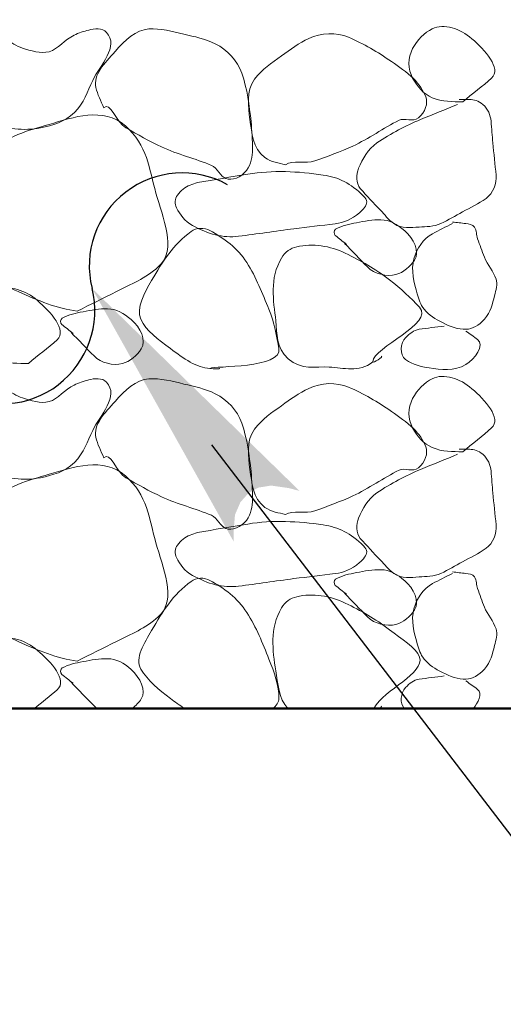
# Model space of a CAD drawing. Extents: x -312 to 328, y -156 to 292.
# Tile 27 of 89: x -112.97 to -108.76, y 79.82 to 88.39. Entities that reach past the tile are written whole.
import ezdxf

# ---------------------------------------------------------------- set-up
doc = ezdxf.new("R2010")
doc.units = 0
doc.header["$MEASUREMENT"] = 0
for name, color, linetype, lineweight in [('Level 1', 253, 'Continuous', 18), ('S-Anno-Patt-Capy', 1, 'Continuous', 18), ('S-Anno-Text', 53, 'Continuous', 25), ('S-Sect-Fngr', 2, 'Continuous', 50)]:
    doc.layers.add(name, color=color, linetype=linetype, lineweight=lineweight)

msp = doc.modelspace()

# ---------------------------------------------------------------- hatches: boundary and pattern name
at = {"layer": 'S-Anno-Text', "extrusion": (0, 0, -1)}
msp.add_hatch(color=256, dxfattribs=at).paths.add_polyline_path([(111.10747, 83.84774), (111.1091, 83.93212), (111.09622, 84.08299), (111.04885, 84.19237), (110.97685, 84.27262), (110.89372, 84.31862), (110.78147, 84.33662), (110.62885, 84.31487), (110.53385, 84.28949), (112.34097, 86.05437)], flags=16)

# ---------------------------------------------------------------- linework, layer by layer
at = {"layer": 'Level 1', "color": 214, "linetype": 'Continuous', "lineweight": 25}
msp.add_3dface([(-311.9741, -156.26001), (328.0259, -156.26001), (328.0259, 291.73999), (-311.9741, 291.73999)], dxfattribs=at)
msp.add_3dface([(-311.9741, -156.26001), (328.0259, -156.26001), (328.0259, 291.73999), (-311.9741, 291.73999)], dxfattribs=at)
msp.add_3dface([(-311.9741, -156.26001), (328.0259, -156.26001), (328.0259, 291.73999), (-311.9741, 291.73999)], dxfattribs=at)
at = {"layer": 'S-Anno-Patt-Capy'}
for points, knots in [([(-109.11335, 87.67937), (-109.20181, 87.68016), (-109.29038, 87.67852), (-109.37885, 87.71537), (-109.45869, 87.74862), (-109.50922, 87.81369), (-109.54985, 87.88637), (-109.59293, 87.96345), (-109.5936, 88.06319), (-109.54985, 88.14287), (-109.50841, 88.21832), (-109.44819, 88.28171), (-109.37885, 88.31537), (-109.27727, 88.36468), (-109.13775, 88.31808), (-109.03385, 88.22837), (-108.92218, 88.13196), (-108.77241, 87.9691), (-108.86285, 87.88637), (-108.9397, 87.81606), (-109.03243, 87.7499), (-109.11335, 87.67937)], [0, 0, 0, 0, 0.129292, 0.129292, 0.129292, 0.2459897, 0.2459897, 0.2459897, 0.3697663, 0.3697663, 0.3697663, 0.4869769, 0.4869769, 0.4869769, 0.6586719, 0.6586719, 0.6586719, 0.8431872, 0.8431872, 0.8431872, 1, 1, 1, 1]), ([(-113.36585, 87.91637), (-113.36435, 87.85938), (-113.36409, 87.80237), (-113.36285, 87.74537), (-113.36142, 87.68008), (-113.35451, 87.61711), (-113.30135, 87.55937), (-113.21692, 87.46766), (-113.1146, 87.45819), (-113.01185, 87.44537), (-112.93848, 87.43622), (-112.86292, 87.43731), (-112.78985, 87.45287), (-112.68318, 87.47559), (-112.57983, 87.50209), (-112.49435, 87.58637), (-112.40969, 87.66983), (-112.38263, 87.76888), (-112.33535, 87.86537), (-112.27118, 87.99631), (-112.10342, 88.16408), (-112.21385, 88.28387), (-112.25373, 88.32714), (-112.32017, 88.3172), (-112.36985, 88.30487), (-112.41252, 88.29427), (-112.456, 88.27887), (-112.49735, 88.25987), (-112.57711, 88.22322), (-112.63455, 88.13782), (-112.71485, 88.11587), (-112.78707, 88.09612), (-112.87417, 88.12495), (-112.94735, 88.14737), (-112.9978, 88.16283), (-113.04455, 88.20256), (-113.09435, 88.21487), (-113.12949, 88.22356), (-113.17262, 88.22014), (-113.20685, 88.19537), (-113.25601, 88.15979), (-113.28943, 88.11924), (-113.31185, 88.06937), (-113.33185, 88.02487), (-113.35185, 87.98037), (-113.37185, 87.93587)], [0, 0, 0, 0, 0.050965, 0.050965, 0.050965, 0.1093434, 0.1093434, 0.1093434, 0.2020607, 0.2020607, 0.2020607, 0.2682534, 0.2682534, 0.2682534, 0.3648804, 0.3648804, 0.3648804, 0.4605745, 0.4605745, 0.4605745, 0.5904349, 0.5904349, 0.5904349, 0.6373415, 0.6373415, 0.6373415, 0.6776329, 0.6776329, 0.6776329, 0.7553647, 0.7553647, 0.7553647, 0.8252816, 0.8252816, 0.8252816, 0.8734843, 0.8734843, 0.8734843, 0.9075086, 0.9075086, 0.9075086, 0.9563844, 0.9563844, 0.9563844, 1, 1, 1, 1]), ([(-112.23785, 87.62687), (-112.265, 87.68501), (-112.29287, 87.74515), (-112.30685, 87.80387), (-112.33295, 87.91359), (-112.23188, 88.01538), (-112.14035, 88.11737), (-112.04916, 88.21897), (-111.96137, 88.30505), (-111.84635, 88.31387), (-111.74574, 88.32159), (-111.6411, 88.29331), (-111.54035, 88.26887), (-111.44777, 88.24641), (-111.35755, 88.22922), (-111.26885, 88.18487), (-111.1611, 88.131), (-111.07764, 88.04037), (-111.03785, 87.92837), (-110.98836, 87.7891), (-110.97195, 87.64944), (-110.95685, 87.50687), (-110.94834, 87.42655), (-110.94429, 87.34579), (-110.94485, 87.26537), (-110.94529, 87.20157), (-110.95356, 87.14107), (-110.99735, 87.08087), (-111.04115, 87.02064), (-111.1258, 86.99089), (-111.17585, 87.01037), (-111.22042, 87.02772), (-111.25097, 87.1041), (-111.30185, 87.12587), (-111.43943, 87.18473), (-111.59583, 87.22111), (-111.73535, 87.28637), (-111.84208, 87.33629), (-111.94512, 87.39569), (-112.04735, 87.45287), (-112.12192, 87.49459), (-112.18714, 87.68946), (-112.23785, 87.62687)], [0, 0, 0, 0, 0.0459225, 0.0459225, 0.0459225, 0.13173, 0.13173, 0.13173, 0.2172113, 0.2172113, 0.2172113, 0.2919766, 0.2919766, 0.2919766, 0.3606759, 0.3606759, 0.3606759, 0.444118, 0.444118, 0.444118, 0.5478719, 0.5478719, 0.5478719, 0.606322, 0.606322, 0.606322, 0.6526918, 0.6526918, 0.6526918, 0.6990843, 0.6990843, 0.6990843, 0.7404028, 0.7404028, 0.7404028, 0.8521449, 0.8521449, 0.8521449, 0.9376324, 0.9376324, 0.9376324, 1, 1, 1, 1]), ([(-110.65535, 87.13187), (-110.71731, 87.14871), (-110.77811, 87.15219), (-110.83685, 87.19487), (-110.94516, 87.27358), (-110.9498, 87.41015), (-110.96585, 87.52487), (-110.98184, 87.63927), (-111.00157, 87.77186), (-110.92535, 87.87587), (-110.85862, 87.96692), (-110.77815, 88.01704), (-110.69285, 88.07987), (-110.61457, 88.13752), (-110.53897, 88.1901), (-110.45285, 88.23137), (-110.3481, 88.28156), (-110.21311, 88.28681), (-110.10785, 88.24187), (-109.97694, 88.18598), (-109.85461, 88.11329), (-109.73435, 88.03037), (-109.66667, 87.98371), (-109.60581, 87.94005), (-109.54385, 87.88187), (-109.49454, 87.83557), (-109.45742, 87.77742), (-109.43585, 87.72287), (-109.41412, 87.66794), (-109.43991, 87.58785), (-109.49885, 87.53987), (-109.55086, 87.49752), (-109.61808, 87.54393), (-109.66835, 87.51887), (-109.8043, 87.45108), (-109.9315, 87.35754), (-110.07185, 87.29387), (-110.17906, 87.24523), (-110.29059, 87.20375), (-110.40035, 87.16487), (-110.48031, 87.13654), (-110.59799, 87.17444), (-110.65535, 87.13187)], [0, 0, 0, 0, 0.0464356, 0.0464356, 0.0464356, 0.1320731, 0.1320731, 0.1320731, 0.2174716, 0.2174716, 0.2174716, 0.2922308, 0.2922308, 0.2922308, 0.3608286, 0.3608286, 0.3608286, 0.4442527, 0.4442527, 0.4442527, 0.5479952, 0.5479952, 0.5479952, 0.6063752, 0.6063752, 0.6063752, 0.652832, 0.652832, 0.652832, 0.6996102, 0.6996102, 0.6996102, 0.7408911, 0.7408911, 0.7408911, 0.8525533, 0.8525533, 0.8525533, 0.9378533, 0.9378533, 0.9378533, 1, 1, 1, 1]), ([(-109.15835, 87.65687), (-109.26595, 87.61311), (-109.37336, 87.56894), (-109.48085, 87.52487), (-109.61374, 87.47038), (-109.73646, 87.40499), (-109.86035, 87.32087), (-109.93877, 87.26762), (-109.98751, 87.18343), (-110.02085, 87.10037), (-110.04237, 87.04673), (-110.04447, 86.96975), (-110.00585, 86.92487), (-109.94929, 86.85914), (-109.8904, 86.79817), (-109.83035, 86.73587), (-109.79182, 86.6959), (-109.76635, 86.65532), (-109.71335, 86.61887), (-109.64253, 86.57017), (-109.56718, 86.58498), (-109.49435, 86.58887), (-109.43129, 86.59223), (-109.36712, 86.59037), (-109.30535, 86.61887), (-109.23559, 86.65105), (-109.17816, 86.68608), (-109.11485, 86.72087), (-109.04594, 86.75872), (-108.97781, 86.79047), (-108.91085, 86.83787), (-108.84769, 86.88257), (-108.81798, 86.96835), (-108.82385, 87.04187), (-108.83126, 87.13483), (-108.84406, 87.22779), (-108.85235, 87.32087), (-108.85795, 87.3838), (-108.86136, 87.44689), (-108.86735, 87.50987), (-108.87251, 87.56424), (-108.89222, 87.61449), (-108.93935, 87.65687), (-108.97528, 87.68918), (-109.01474, 87.70037), (-109.05635, 87.70037), (-109.08585, 87.70037), (-109.11535, 87.70037), (-109.14485, 87.70037)], [0, 0, 0, 0, 0.0972269, 0.0972269, 0.0972269, 0.2174407, 0.2174407, 0.2174407, 0.293535, 0.293535, 0.293535, 0.3426801, 0.3426801, 0.3426801, 0.4146421, 0.4146421, 0.4146421, 0.4608083, 0.4608083, 0.4608083, 0.5224826, 0.5224826, 0.5224826, 0.575876, 0.575876, 0.575876, 0.6361673, 0.6361673, 0.6361673, 0.7017826, 0.7017826, 0.7017826, 0.763661, 0.763661, 0.763661, 0.8419104, 0.8419104, 0.8419104, 0.8948095, 0.8948095, 0.8948095, 0.9404798, 0.9404798, 0.9404798, 0.9753074, 0.9753074, 0.9753074, 1, 1, 1, 1]), ([(-112.47035, 85.85537), (-112.6431, 85.87775), (-112.81386, 85.94965), (-112.98485, 86.02637), (-113.14272, 86.0972), (-113.2845, 86.14427), (-113.41385, 86.28437), (-113.52695, 86.40687), (-113.52797, 86.57674), (-113.50085, 86.71337), (-113.46526, 86.8926), (-113.40359, 87.06934), (-113.24285, 87.22637), (-113.07814, 87.38726), (-112.89835, 87.42774), (-112.71335, 87.48287), (-112.50482, 87.545), (-112.24441, 87.63858), (-112.05035, 87.46937), (-111.86234, 87.30544), (-111.84106, 87.09162), (-111.78485, 86.88437), (-111.7285, 86.67666), (-111.59402, 86.39228), (-111.76385, 86.24087), (-111.8754, 86.14141), (-112.00226, 86.08944), (-112.12835, 86.02637), (-112.24234, 85.96934), (-112.3563, 85.91228), (-112.47035, 85.85537)], [0, 0, 0, 0, 0.1004433, 0.1004433, 0.1004433, 0.1931857, 0.1931857, 0.1931857, 0.2742804, 0.2742804, 0.2742804, 0.3806616, 0.3806616, 0.3806616, 0.4896608, 0.4896608, 0.4896608, 0.6125141, 0.6125141, 0.6125141, 0.731531, 0.731531, 0.731531, 0.8508098, 0.8508098, 0.8508098, 0.9291623, 0.9291623, 0.9291623, 1, 1, 1, 1]), ([(-111.42335, 86.97587), (-111.27735, 87.00037), (-111.13135, 87.02487), (-110.98535, 87.04937), (-110.76935, 87.08561), (-110.54652, 87.0741), (-110.32835, 87.04187), (-110.1969, 87.02245), (-110.08923, 86.96894), (-109.97735, 86.85887), (-109.96083, 86.84262), (-109.94739, 86.82441), (-109.94885, 86.80787), (-109.95169, 86.77547), (-109.97958, 86.74269), (-110.01335, 86.71337), (-110.0819, 86.65384), (-110.14802, 86.62751), (-110.22485, 86.61737), (-110.34429, 86.6016), (-110.46404, 86.58919), (-110.58335, 86.57387), (-110.7439, 86.55325), (-110.90436, 86.52817), (-111.06485, 86.50787), (-111.20121, 86.49062), (-111.33382, 86.52878), (-111.46685, 86.60237), (-111.53358, 86.63928), (-111.5741, 86.6953), (-111.60485, 86.75687), (-111.62114, 86.78949), (-111.62128, 86.83622), (-111.59735, 86.86637), (-111.56684, 86.90478), (-111.53184, 86.93777), (-111.48785, 86.95337), (-111.46636, 86.96099), (-111.4449, 86.96851), (-111.42335, 86.97587)], [0, 0, 0, 0, 0.1204476, 0.1204476, 0.1204476, 0.2986392, 0.2986392, 0.2986392, 0.4059922, 0.4059922, 0.4059922, 0.4218367, 0.4218367, 0.4218367, 0.452866, 0.452866, 0.452866, 0.5158575, 0.5158575, 0.5158575, 0.6137967, 0.6137967, 0.6137967, 0.7456017, 0.7456017, 0.7456017, 0.8575969, 0.8575969, 0.8575969, 0.9137786, 0.9137786, 0.9137786, 0.9435448, 0.9435448, 0.9435448, 0.9814737, 0.9814737, 0.9814737, 1, 1, 1, 1]), ([(-110.14235, 86.44637), (-110.07585, 86.37787), (-110.00935, 86.30937), (-109.94285, 86.24087), (-109.88337, 86.17961), (-109.77489, 86.15377), (-109.69535, 86.17487), (-109.63161, 86.19177), (-109.56986, 86.24463), (-109.53335, 86.30087), (-109.4855, 86.37457), (-109.54131, 86.48895), (-109.61885, 86.55587), (-109.68462, 86.61264), (-109.75073, 86.65043), (-109.82585, 86.65187), (-109.89647, 86.65322), (-109.96809, 86.6405), (-110.03885, 86.62637), (-110.10159, 86.61384), (-110.16237, 86.60281), (-110.22035, 86.56937), (-110.23683, 86.55986), (-110.23742, 86.52663), (-110.22335, 86.51537), (-110.19085, 86.48937), (-110.15835, 86.46337), (-110.12585, 86.43737)], [0, 0, 0, 0, 0.1566257, 0.1566257, 0.1566257, 0.296703, 0.296703, 0.296703, 0.4089358, 0.4089358, 0.4089358, 0.5560146, 0.5560146, 0.5560146, 0.6807956, 0.6807956, 0.6807956, 0.7981083, 0.7981083, 0.7981083, 0.9021428, 0.9021428, 0.9021428, 0.9317187, 0.9317187, 0.9317187, 1, 1, 1, 1]), ([(-109.20335, 86.61887), (-109.26164, 86.58996), (-109.31947, 86.56092), (-109.37735, 86.53037), (-109.4581, 86.48774), (-109.5162, 86.39848), (-109.53935, 86.31137), (-109.56546, 86.21305), (-109.53927, 86.10429), (-109.50935, 86.00537), (-109.49529, 85.95891), (-109.48329, 85.91415), (-109.45085, 85.87337), (-109.40621, 85.81726), (-109.35227, 85.78911), (-109.29035, 85.75637), (-109.22418, 85.72139), (-109.15295, 85.69529), (-109.08635, 85.69787), (-109.02905, 85.70009), (-108.97307, 85.73148), (-108.92585, 85.78487), (-108.86796, 85.8503), (-108.85641, 85.91729), (-108.83735, 85.99037), (-108.82489, 86.0381), (-108.80909, 86.09055), (-108.82385, 86.13587), (-108.84567, 86.20289), (-108.90011, 86.25941), (-108.92585, 86.32637), (-108.94619, 86.3793), (-108.96553, 86.43325), (-108.98435, 86.48687), (-108.99601, 86.52011), (-108.99128, 86.55657), (-109.01285, 86.58887), (-109.02901, 86.61308), (-109.06006, 86.61569), (-109.08635, 86.61887), (-109.12534, 86.62359), (-109.16441, 86.62738), (-109.20335, 86.63237)], [0, 0, 0, 0, 0.0758779, 0.0758779, 0.0758779, 0.1817599, 0.1817599, 0.1817599, 0.3012699, 0.3012699, 0.3012699, 0.3573902, 0.3573902, 0.3573902, 0.4345915, 0.4345915, 0.4345915, 0.5170806, 0.5170806, 0.5170806, 0.5880414, 0.5880414, 0.5880414, 0.6750099, 0.6750099, 0.6750099, 0.7318075, 0.7318075, 0.7318075, 0.8157994, 0.8157994, 0.8157994, 0.8821992, 0.8821992, 0.8821992, 0.9233643, 0.9233643, 0.9233643, 0.9542213, 0.9542213, 0.9542213, 1, 1, 1, 1]), ([(-111.31535, 85.35737), (-111.42715, 85.35868), (-111.54582, 85.44599), (-111.65885, 85.52987), (-111.76551, 85.60902), (-111.87007, 85.68275), (-111.91535, 85.78637), (-111.95886, 85.88595), (-111.88358, 86.01597), (-111.82235, 86.12237), (-111.72602, 86.28974), (-111.63389, 86.43463), (-111.47885, 86.54987), (-111.43255, 86.58428), (-111.36276, 86.58479), (-111.31535, 86.55887), (-111.1922, 86.49153), (-111.07487, 86.405), (-110.99435, 86.27987), (-110.90885, 86.14702), (-110.85952, 86.01047), (-110.80085, 85.87187), (-110.75499, 85.76356), (-110.73078, 85.62819), (-110.71385, 85.52987), (-110.68381, 85.35553), (-111.27428, 85.3801), (-111.31535, 85.35737), (-111.32096, 85.35426), (-111.20907, 85.35064), (-111.22985, 85.35737)], [0, 0, 0, 0, 0.1025312, 0.1025312, 0.1025312, 0.1992915, 0.1992915, 0.1992915, 0.2922872, 0.2922872, 0.2922872, 0.4385711, 0.4385711, 0.4385711, 0.4822497, 0.4822497, 0.4822497, 0.5956966, 0.5956966, 0.5956966, 0.7161474, 0.7161474, 0.7161474, 0.8102793, 0.8102793, 0.8102793, 0.9771934, 0.9771934, 0.9771934, 1, 1, 1, 1]), ([(-109.89635, 85.41437), (-110.02095, 85.31553), (-110.15012, 85.36361), (-110.27585, 85.36937), (-110.39566, 85.37486), (-110.51635, 85.33752), (-110.63285, 85.44137), (-110.74391, 85.54038), (-110.7273, 85.65793), (-110.74085, 85.77137), (-110.76229, 85.95096), (-110.7971, 86.14072), (-110.69135, 86.31887), (-110.65978, 86.37205), (-110.61195, 86.40406), (-110.55935, 86.41637), (-110.42258, 86.44836), (-110.26556, 86.42447), (-110.13635, 86.36087), (-110, 86.29376), (-109.87777, 86.2253), (-109.75085, 86.12837), (-109.65116, 86.05225), (-109.56477, 85.97045), (-109.48985, 85.88987), (-109.35728, 85.74729), (-109.89433, 85.54191), (-109.89635, 85.41437), (-109.89662, 85.39673), (-109.79616, 85.462), (-109.82435, 85.46237)], [0, 0, 0, 0, 0.1019122, 0.1019122, 0.1019122, 0.199032, 0.199032, 0.199032, 0.2916278, 0.2916278, 0.2916278, 0.4382279, 0.4382279, 0.4382279, 0.4819904, 0.4819904, 0.4819904, 0.5957607, 0.5957607, 0.5957607, 0.7158138, 0.7158138, 0.7158138, 0.8100989, 0.8100989, 0.8100989, 0.9769238, 0.9769238, 0.9769238, 1, 1, 1, 1]), ([(-112.89485, 85.39937), (-112.98331, 85.40016), (-113.07188, 85.39852), (-113.16035, 85.43537), (-113.24019, 85.46862), (-113.29072, 85.53369), (-113.33135, 85.60637), (-113.37443, 85.68345), (-113.3751, 85.78319), (-113.33135, 85.86287), (-113.28991, 85.93832), (-113.22969, 86.00171), (-113.16035, 86.03537), (-113.05877, 86.08468), (-112.91925, 86.03808), (-112.81535, 85.94837), (-112.70368, 85.85196), (-112.55391, 85.6891), (-112.64435, 85.60637), (-112.7212, 85.53606), (-112.81393, 85.4699), (-112.89485, 85.39937)], [0, 0, 0, 0, 0.129292, 0.129292, 0.129292, 0.2459897, 0.2459897, 0.2459897, 0.3697663, 0.3697663, 0.3697663, 0.4869769, 0.4869769, 0.4869769, 0.6586719, 0.6586719, 0.6586719, 0.8431872, 0.8431872, 0.8431872, 1, 1, 1, 1]), ([(-112.52285, 85.67087), (-112.45635, 85.60237), (-112.38985, 85.53387), (-112.32335, 85.46537), (-112.26387, 85.40411), (-112.15538, 85.37807), (-112.07585, 85.39937), (-112.01146, 85.41661), (-111.94897, 85.4701), (-111.91235, 85.52687), (-111.86476, 85.60064), (-111.92146, 85.71501), (-111.99935, 85.78187), (-112.06473, 85.83799), (-112.13035, 85.87525), (-112.20485, 85.87637), (-112.27599, 85.87744), (-112.34807, 85.86479), (-112.41935, 85.85087), (-112.48197, 85.83864), (-112.54275, 85.82808), (-112.60085, 85.79537), (-112.61786, 85.78579), (-112.61823, 85.7515), (-112.60385, 85.73987), (-112.57152, 85.71374), (-112.53904, 85.68763), (-112.50635, 85.66187)], [0, 0, 0, 0, 0.1563574, 0.1563574, 0.1563574, 0.2961947, 0.2961947, 0.2961947, 0.4093844, 0.4093844, 0.4093844, 0.5564737, 0.5564737, 0.5564737, 0.6799541, 0.6799541, 0.6799541, 0.797879, 0.797879, 0.797879, 0.9014928, 0.9014928, 0.9014928, 0.9318357, 0.9318357, 0.9318357, 1, 1, 1, 1]), ([(-109.27535, 85.72637), (-109.34828, 85.71638), (-109.42136, 85.70779), (-109.49435, 85.69787), (-109.54001, 85.69166), (-109.57754, 85.65698), (-109.61135, 85.62437), (-109.65796, 85.5794), (-109.66769, 85.47507), (-109.61135, 85.43387), (-109.54736, 85.38708), (-109.47773, 85.37222), (-109.40735, 85.36187), (-109.3025, 85.34644), (-109.1908, 85.33105), (-109.08635, 85.39037), (-109.00804, 85.43483), (-108.91901, 85.56229), (-108.98435, 85.60937), (-109.01835, 85.63387), (-109.05235, 85.65837), (-109.08635, 85.68287)], [0, 0, 0, 0, 0.1517403, 0.1517403, 0.1517403, 0.2466756, 0.2466756, 0.2466756, 0.3775652, 0.3775652, 0.3775652, 0.5262043, 0.5262043, 0.5262043, 0.747626, 0.747626, 0.747626, 0.9136177, 0.9136177, 0.9136177, 1, 1, 1, 1]), ([(-113.36585, 84.86837), (-113.36435, 84.81138), (-113.36409, 84.75437), (-113.36285, 84.69737), (-113.36142, 84.63208), (-113.35451, 84.56911), (-113.30135, 84.51137), (-113.21692, 84.41966), (-113.1146, 84.41019), (-113.01185, 84.39737), (-112.93848, 84.38822), (-112.86292, 84.38931), (-112.78985, 84.40487), (-112.68318, 84.42759), (-112.57983, 84.45409), (-112.49435, 84.53837), (-112.40969, 84.62183), (-112.38263, 84.72088), (-112.33535, 84.81737), (-112.27118, 84.94831), (-112.10342, 85.11608), (-112.21385, 85.23587), (-112.25373, 85.27914), (-112.32017, 85.2692), (-112.36985, 85.25687), (-112.41252, 85.24627), (-112.456, 85.23087), (-112.49735, 85.21187), (-112.57711, 85.17522), (-112.63455, 85.08982), (-112.71485, 85.06787), (-112.78707, 85.04812), (-112.87417, 85.07695), (-112.94735, 85.09937), (-112.9978, 85.11483), (-113.04455, 85.15456), (-113.09435, 85.16687), (-113.12949, 85.17556), (-113.17262, 85.17214), (-113.20685, 85.14737), (-113.25601, 85.11179), (-113.28943, 85.07124), (-113.31185, 85.02137), (-113.33185, 84.97687), (-113.35185, 84.93237), (-113.37185, 84.88787)], [0, 0, 0, 0, 0.050965, 0.050965, 0.050965, 0.1093434, 0.1093434, 0.1093434, 0.2020607, 0.2020607, 0.2020607, 0.2682534, 0.2682534, 0.2682534, 0.3648804, 0.3648804, 0.3648804, 0.4605745, 0.4605745, 0.4605745, 0.5904349, 0.5904349, 0.5904349, 0.6373415, 0.6373415, 0.6373415, 0.6776329, 0.6776329, 0.6776329, 0.7553647, 0.7553647, 0.7553647, 0.8252816, 0.8252816, 0.8252816, 0.8734843, 0.8734843, 0.8734843, 0.9075086, 0.9075086, 0.9075086, 0.9563844, 0.9563844, 0.9563844, 1, 1, 1, 1]), ([(-112.23785, 84.57887), (-112.265, 84.63701), (-112.29287, 84.69715), (-112.30685, 84.75587), (-112.33295, 84.86559), (-112.23188, 84.96738), (-112.14035, 85.06937), (-112.04916, 85.17097), (-111.96137, 85.25705), (-111.84635, 85.26587), (-111.74574, 85.27359), (-111.6411, 85.24531), (-111.54035, 85.22087), (-111.44777, 85.19841), (-111.35755, 85.18122), (-111.26885, 85.13687), (-111.1611, 85.083), (-111.07764, 84.99237), (-111.03785, 84.88037), (-110.98836, 84.7411), (-110.97195, 84.60144), (-110.95685, 84.45887), (-110.94834, 84.37855), (-110.94429, 84.29779), (-110.94485, 84.21737), (-110.94529, 84.15357), (-110.95356, 84.09307), (-110.99735, 84.03287), (-111.04115, 83.97264), (-111.1258, 83.94289), (-111.17585, 83.96237), (-111.22042, 83.97972), (-111.25097, 84.0561), (-111.30185, 84.07787), (-111.43943, 84.13673), (-111.59583, 84.17311), (-111.73535, 84.23837), (-111.84208, 84.28829), (-111.94512, 84.34769), (-112.04735, 84.40487), (-112.12192, 84.44659), (-112.18714, 84.64146), (-112.23785, 84.57887)], [0, 0, 0, 0, 0.0459225, 0.0459225, 0.0459225, 0.13173, 0.13173, 0.13173, 0.2172113, 0.2172113, 0.2172113, 0.2919766, 0.2919766, 0.2919766, 0.3606759, 0.3606759, 0.3606759, 0.444118, 0.444118, 0.444118, 0.5478719, 0.5478719, 0.5478719, 0.606322, 0.606322, 0.606322, 0.6526918, 0.6526918, 0.6526918, 0.6990843, 0.6990843, 0.6990843, 0.7404028, 0.7404028, 0.7404028, 0.8521449, 0.8521449, 0.8521449, 0.9376324, 0.9376324, 0.9376324, 1, 1, 1, 1]), ([(-109.11335, 84.63137), (-109.20181, 84.63216), (-109.29038, 84.63052), (-109.37885, 84.66737), (-109.45869, 84.70062), (-109.50922, 84.76569), (-109.54985, 84.83837), (-109.59293, 84.91545), (-109.5936, 85.01519), (-109.54985, 85.09487), (-109.50841, 85.17032), (-109.44819, 85.23371), (-109.37885, 85.26737), (-109.27727, 85.31668), (-109.13775, 85.27008), (-109.03385, 85.18037), (-108.92218, 85.08396), (-108.77241, 84.9211), (-108.86285, 84.83837), (-108.9397, 84.76806), (-109.03243, 84.7019), (-109.11335, 84.63137)], [0, 0, 0, 0, 0.129292, 0.129292, 0.129292, 0.2459897, 0.2459897, 0.2459897, 0.3697663, 0.3697663, 0.3697663, 0.4869769, 0.4869769, 0.4869769, 0.6586719, 0.6586719, 0.6586719, 0.8431872, 0.8431872, 0.8431872, 1, 1, 1, 1]), ([(-110.65535, 84.08387), (-110.71731, 84.10071), (-110.77811, 84.10419), (-110.83685, 84.14687), (-110.94516, 84.22558), (-110.9498, 84.36215), (-110.96585, 84.47687), (-110.98184, 84.59127), (-111.00157, 84.72386), (-110.92535, 84.82787), (-110.85862, 84.91892), (-110.77815, 84.96904), (-110.69285, 85.03187), (-110.61457, 85.08952), (-110.53897, 85.1421), (-110.45285, 85.18337), (-110.3481, 85.23356), (-110.21311, 85.23881), (-110.10785, 85.19387), (-109.97694, 85.13798), (-109.85461, 85.06529), (-109.73435, 84.98237), (-109.66667, 84.93571), (-109.60581, 84.89205), (-109.54385, 84.83387), (-109.49454, 84.78757), (-109.45742, 84.72942), (-109.43585, 84.67487), (-109.41412, 84.61994), (-109.43991, 84.53985), (-109.49885, 84.49187), (-109.55086, 84.44952), (-109.61808, 84.49593), (-109.66835, 84.47087), (-109.8043, 84.40308), (-109.9315, 84.30954), (-110.07185, 84.24587), (-110.17906, 84.19723), (-110.29059, 84.15575), (-110.40035, 84.11687), (-110.48031, 84.08854), (-110.59799, 84.12644), (-110.65535, 84.08387)], [0, 0, 0, 0, 0.0464356, 0.0464356, 0.0464356, 0.1320731, 0.1320731, 0.1320731, 0.2174716, 0.2174716, 0.2174716, 0.2922308, 0.2922308, 0.2922308, 0.3608286, 0.3608286, 0.3608286, 0.4442527, 0.4442527, 0.4442527, 0.5479952, 0.5479952, 0.5479952, 0.6063752, 0.6063752, 0.6063752, 0.652832, 0.652832, 0.652832, 0.6996102, 0.6996102, 0.6996102, 0.7408911, 0.7408911, 0.7408911, 0.8525533, 0.8525533, 0.8525533, 0.9378533, 0.9378533, 0.9378533, 1, 1, 1, 1]), ([(-112.47035, 82.80737), (-112.6431, 82.82975), (-112.81386, 82.90165), (-112.98485, 82.97837), (-113.14272, 83.0492), (-113.2845, 83.09627), (-113.41385, 83.23637), (-113.52695, 83.35887), (-113.52797, 83.52874), (-113.50085, 83.66537), (-113.46526, 83.8446), (-113.40359, 84.02134), (-113.24285, 84.17837), (-113.07814, 84.33926), (-112.89835, 84.37974), (-112.71335, 84.43487), (-112.50482, 84.497), (-112.24441, 84.59058), (-112.05035, 84.42137), (-111.86234, 84.25744), (-111.84106, 84.04362), (-111.78485, 83.83637), (-111.7285, 83.62866), (-111.59402, 83.34428), (-111.76385, 83.19287), (-111.8754, 83.09341), (-112.00226, 83.04144), (-112.12835, 82.97837), (-112.24234, 82.92134), (-112.3563, 82.86428), (-112.47035, 82.80737)], [0, 0, 0, 0, 0.1004433, 0.1004433, 0.1004433, 0.1931857, 0.1931857, 0.1931857, 0.2742804, 0.2742804, 0.2742804, 0.3806616, 0.3806616, 0.3806616, 0.4896608, 0.4896608, 0.4896608, 0.6125141, 0.6125141, 0.6125141, 0.731531, 0.731531, 0.731531, 0.8508098, 0.8508098, 0.8508098, 0.9291623, 0.9291623, 0.9291623, 1, 1, 1, 1]), ([(-109.15835, 84.60887), (-109.26595, 84.56511), (-109.37336, 84.52094), (-109.48085, 84.47687), (-109.61374, 84.42238), (-109.73646, 84.35699), (-109.86035, 84.27287), (-109.93877, 84.21962), (-109.98751, 84.13543), (-110.02085, 84.05237), (-110.04237, 83.99873), (-110.04447, 83.92175), (-110.00585, 83.87687), (-109.94929, 83.81114), (-109.8904, 83.75017), (-109.83035, 83.68787), (-109.79182, 83.6479), (-109.76635, 83.60732), (-109.71335, 83.57087), (-109.64253, 83.52217), (-109.56718, 83.53698), (-109.49435, 83.54087), (-109.43129, 83.54423), (-109.36712, 83.54237), (-109.30535, 83.57087), (-109.23559, 83.60305), (-109.17816, 83.63808), (-109.11485, 83.67287), (-109.04594, 83.71072), (-108.97781, 83.74247), (-108.91085, 83.78987), (-108.84769, 83.83457), (-108.81798, 83.92035), (-108.82385, 83.99387), (-108.83126, 84.08683), (-108.84406, 84.17979), (-108.85235, 84.27287), (-108.85795, 84.3358), (-108.86136, 84.39889), (-108.86735, 84.46187), (-108.87251, 84.51624), (-108.89222, 84.56649), (-108.93935, 84.60887), (-108.97528, 84.64118), (-109.01474, 84.65237), (-109.05635, 84.65237), (-109.08585, 84.65237), (-109.11535, 84.65237), (-109.14485, 84.65237)], [0, 0, 0, 0, 0.0972269, 0.0972269, 0.0972269, 0.2174407, 0.2174407, 0.2174407, 0.293535, 0.293535, 0.293535, 0.3426801, 0.3426801, 0.3426801, 0.4146421, 0.4146421, 0.4146421, 0.4608083, 0.4608083, 0.4608083, 0.5224826, 0.5224826, 0.5224826, 0.575876, 0.575876, 0.575876, 0.6361673, 0.6361673, 0.6361673, 0.7017826, 0.7017826, 0.7017826, 0.763661, 0.763661, 0.763661, 0.8419104, 0.8419104, 0.8419104, 0.8948095, 0.8948095, 0.8948095, 0.9404798, 0.9404798, 0.9404798, 0.9753074, 0.9753074, 0.9753074, 1, 1, 1, 1]), ([(-111.42335, 83.92787), (-111.27735, 83.95237), (-111.13135, 83.97687), (-110.98535, 84.00137), (-110.76935, 84.03761), (-110.54652, 84.0261), (-110.32835, 83.99387), (-110.1969, 83.97445), (-110.08923, 83.92094), (-109.97735, 83.81087), (-109.96083, 83.79462), (-109.94739, 83.77641), (-109.94885, 83.75987), (-109.95169, 83.72747), (-109.97958, 83.69469), (-110.01335, 83.66537), (-110.0819, 83.60584), (-110.14802, 83.57951), (-110.22485, 83.56937), (-110.34429, 83.5536), (-110.46404, 83.54119), (-110.58335, 83.52587), (-110.7439, 83.50525), (-110.90436, 83.48017), (-111.06485, 83.45987), (-111.20121, 83.44262), (-111.33382, 83.48078), (-111.46685, 83.55437), (-111.53358, 83.59128), (-111.5741, 83.6473), (-111.60485, 83.70887), (-111.62114, 83.74149), (-111.62128, 83.78822), (-111.59735, 83.81837), (-111.56684, 83.85678), (-111.53184, 83.88977), (-111.48785, 83.90537), (-111.46636, 83.91299), (-111.4449, 83.92051), (-111.42335, 83.92787)], [0, 0, 0, 0, 0.1204476, 0.1204476, 0.1204476, 0.2986392, 0.2986392, 0.2986392, 0.4059922, 0.4059922, 0.4059922, 0.4218367, 0.4218367, 0.4218367, 0.452866, 0.452866, 0.452866, 0.5158575, 0.5158575, 0.5158575, 0.6137967, 0.6137967, 0.6137967, 0.7456017, 0.7456017, 0.7456017, 0.8575969, 0.8575969, 0.8575969, 0.9137786, 0.9137786, 0.9137786, 0.9435448, 0.9435448, 0.9435448, 0.9814737, 0.9814737, 0.9814737, 1, 1, 1, 1]), ([(-110.14235, 83.39837), (-110.07585, 83.32987), (-110.00935, 83.26137), (-109.94285, 83.19287), (-109.88337, 83.13161), (-109.77489, 83.10577), (-109.69535, 83.12687), (-109.63161, 83.14377), (-109.56986, 83.19663), (-109.53335, 83.25287), (-109.4855, 83.32657), (-109.54131, 83.44095), (-109.61885, 83.50787), (-109.68462, 83.56464), (-109.75073, 83.60243), (-109.82585, 83.60387), (-109.89647, 83.60522), (-109.96809, 83.5925), (-110.03885, 83.57837), (-110.10159, 83.56584), (-110.16237, 83.55481), (-110.22035, 83.52137), (-110.23683, 83.51186), (-110.23742, 83.47863), (-110.22335, 83.46737), (-110.19085, 83.44137), (-110.15835, 83.41537), (-110.12585, 83.38937)], [0, 0, 0, 0, 0.1566257, 0.1566257, 0.1566257, 0.296703, 0.296703, 0.296703, 0.4089358, 0.4089358, 0.4089358, 0.5560146, 0.5560146, 0.5560146, 0.6807956, 0.6807956, 0.6807956, 0.7981083, 0.7981083, 0.7981083, 0.9021428, 0.9021428, 0.9021428, 0.9317187, 0.9317187, 0.9317187, 1, 1, 1, 1]), ([(-109.20335, 83.57087), (-109.26164, 83.54196), (-109.31947, 83.51292), (-109.37735, 83.48237), (-109.4581, 83.43974), (-109.5162, 83.35048), (-109.53935, 83.26337), (-109.56546, 83.16505), (-109.53927, 83.05629), (-109.50935, 82.95737), (-109.49529, 82.91091), (-109.48329, 82.86615), (-109.45085, 82.82537), (-109.40621, 82.76926), (-109.35227, 82.74111), (-109.29035, 82.70837), (-109.22418, 82.67339), (-109.15295, 82.64729), (-109.08635, 82.64987), (-109.02905, 82.65209), (-108.97307, 82.68348), (-108.92585, 82.73687), (-108.86796, 82.8023), (-108.85641, 82.86929), (-108.83735, 82.94237), (-108.82489, 82.9901), (-108.80909, 83.04255), (-108.82385, 83.08787), (-108.84567, 83.15489), (-108.90011, 83.21141), (-108.92585, 83.27837), (-108.94619, 83.3313), (-108.96553, 83.38525), (-108.98435, 83.43887), (-108.99601, 83.47211), (-108.99128, 83.50857), (-109.01285, 83.54087), (-109.02901, 83.56508), (-109.06006, 83.56769), (-109.08635, 83.57087), (-109.12534, 83.57559), (-109.16441, 83.57938), (-109.20335, 83.58437)], [0, 0, 0, 0, 0.0758779, 0.0758779, 0.0758779, 0.1817599, 0.1817599, 0.1817599, 0.3012699, 0.3012699, 0.3012699, 0.3573902, 0.3573902, 0.3573902, 0.4345915, 0.4345915, 0.4345915, 0.5170806, 0.5170806, 0.5170806, 0.5880414, 0.5880414, 0.5880414, 0.6750099, 0.6750099, 0.6750099, 0.7318075, 0.7318075, 0.7318075, 0.8157994, 0.8157994, 0.8157994, 0.8821992, 0.8821992, 0.8821992, 0.9233643, 0.9233643, 0.9233643, 0.9542213, 0.9542213, 0.9542213, 1, 1, 1, 1]), ([(-111.53785, 82.39587), (-111.57928, 82.42294), (-111.61864, 82.45246), (-111.65885, 82.48187), (-111.7571, 82.55373), (-111.85704, 82.64016), (-111.91535, 82.73837), (-111.97138, 82.83276), (-111.88358, 82.96797), (-111.82235, 83.07437), (-111.72602, 83.24174), (-111.63389, 83.38663), (-111.47885, 83.50187), (-111.43255, 83.53628), (-111.36276, 83.53679), (-111.31535, 83.51087), (-111.1922, 83.44353), (-111.07487, 83.357), (-110.99435, 83.23187), (-110.90885, 83.09902), (-110.85719, 82.96658), (-110.80085, 82.82387), (-110.75681, 82.71234), (-110.71194, 82.59378), (-110.71385, 82.48187), (-110.71439, 82.44987), (-110.73749, 82.41507), (-110.7666, 82.39587)], [0, 0, 0, 0, 0.0511429, 0.0511429, 0.0511429, 0.1761146, 0.1761146, 0.1761146, 0.2962242, 0.2962242, 0.2962242, 0.4851586, 0.4851586, 0.4851586, 0.5415722, 0.5415722, 0.5415722, 0.6880956, 0.6880956, 0.6880956, 0.8436652, 0.8436652, 0.8436652, 0.9652422, 0.9652422, 0.9652422, 1, 1, 1, 1]), ([(-110.6356, 82.39587), (-110.71942, 82.48275), (-110.7232, 82.61208), (-110.74085, 82.72337), (-110.76905, 82.90121), (-110.79674, 83.09258), (-110.69135, 83.27087), (-110.65988, 83.32409), (-110.61195, 83.35606), (-110.55935, 83.36837), (-110.42258, 83.40036), (-110.26556, 83.37647), (-110.13635, 83.31287), (-110, 83.24576), (-109.87779, 83.17788), (-109.75085, 83.08037), (-109.65115, 83.00379), (-109.51825, 82.92576), (-109.48985, 82.84187), (-109.44183, 82.70008), (-109.79567, 82.56272), (-109.8876, 82.39587)], [0, 0, 0, 0, 0.1192033, 0.1192033, 0.1192033, 0.3096993, 0.3096993, 0.3096993, 0.3665655, 0.3665655, 0.3665655, 0.5144017, 0.5144017, 0.5144017, 0.6704018, 0.6704018, 0.6704018, 0.7929183, 0.7929183, 0.7929183, 1, 1, 1, 1]), ([(-113.17885, 82.39587), (-113.24538, 82.43054), (-113.29244, 82.49407), (-113.33135, 82.55837), (-113.37612, 82.63237), (-113.37471, 82.73484), (-113.33135, 82.81487), (-113.29028, 82.89065), (-113.22969, 82.95371), (-113.16035, 82.98737), (-113.05877, 83.03668), (-112.91926, 82.99), (-112.81535, 82.90037), (-112.70367, 82.80405), (-112.5468, 82.63953), (-112.64435, 82.55837), (-112.70959, 82.50408), (-112.77577, 82.44979), (-112.84185, 82.39587)], [0, 0, 0, 0, 0.1298535, 0.1298535, 0.1298535, 0.2793141, 0.2793141, 0.2793141, 0.4208463, 0.4208463, 0.4208463, 0.6281686, 0.6281686, 0.6281686, 0.8509713, 0.8509713, 0.8509713, 1, 1, 1, 1]), ([(-111.98935, 82.39587), (-111.95941, 82.41959), (-111.9317, 82.44962), (-111.91235, 82.47887), (-111.86629, 82.54848), (-111.92183, 82.66239), (-111.99935, 82.73387), (-112.06442, 82.79388), (-112.13035, 82.82725), (-112.20485, 82.82837), (-112.27599, 82.82944), (-112.34807, 82.81679), (-112.41935, 82.80287), (-112.48197, 82.79064), (-112.54275, 82.78008), (-112.60085, 82.74737), (-112.61786, 82.73779), (-112.61823, 82.7035), (-112.60385, 82.69187), (-112.57152, 82.66574), (-112.53904, 82.63963), (-112.50635, 82.61387)], [0, 0, 0, 0, 0.0947352, 0.0947352, 0.0947352, 0.320186, 0.320186, 0.320186, 0.5094503, 0.5094503, 0.5094503, 0.6901994, 0.6901994, 0.6901994, 0.8490132, 0.8490132, 0.8490132, 0.8955213, 0.8955213, 0.8955213, 1, 1, 1, 1]), ([(-112.52285, 82.62287), (-112.45635, 82.55437), (-112.38985, 82.48587), (-112.32335, 82.41737), (-112.31573, 82.40953), (-112.30733, 82.40245), (-112.2986, 82.39587)], [0, 0, 0, 0, 0.8972903, 0.8972903, 0.8972903, 1, 1, 1, 1]), ([(-109.27535, 82.67837), (-109.34828, 82.66838), (-109.42136, 82.65979), (-109.49435, 82.64987), (-109.54001, 82.64366), (-109.57801, 82.61316), (-109.61135, 82.57637), (-109.65497, 82.52821), (-109.66575, 82.43795), (-109.6226, 82.39587)], [0, 0, 0, 0, 0.4090753, 0.4090753, 0.4090753, 0.6650102, 0.6650102, 0.6650102, 1, 1, 1, 1]), ([(-109.02147, 82.39587), (-108.98261, 82.437), (-108.93848, 82.52832), (-108.98435, 82.56137), (-109.01835, 82.58587), (-109.05235, 82.61037), (-109.08635, 82.63487)], [0, 0, 0, 0, 0.5743051, 0.5743051, 0.5743051, 1, 1, 1, 1])]:
    msp.add_open_spline(points, degree=3, knots=knots, dxfattribs=at)
msp.add_open_spline([(-109.83297, 82.39587), (-109.82769, 82.40016), (-109.81793, 82.41146), (-109.82435, 82.41437)], degree=3, dxfattribs=at)
at = {"layer": 'S-Anno-Text', "flags": 128}
msp.add_lwpolyline([(-96.4436, 69.24474), (-99.4711, 69.24474), (-111.29785, 84.69187)], dxfattribs=at)
at = {"layer": 'S-Anno-Text'}
for centre, start, end in [((-111.55556, 86.25069), 60.845053, 194.032306), ((-113.12649, 85.85807), 240.845053, 14.032306)]:
    msp.add_arc(centre, 0.80962, start, end, dxfattribs=at)
at = {"layer": 'S-Sect-Fngr'}
msp.add_line((-119.24572, 82.39587), (-95.24572, 82.39587), dxfattribs=at)

doc.saveas('drawing.dxf')
